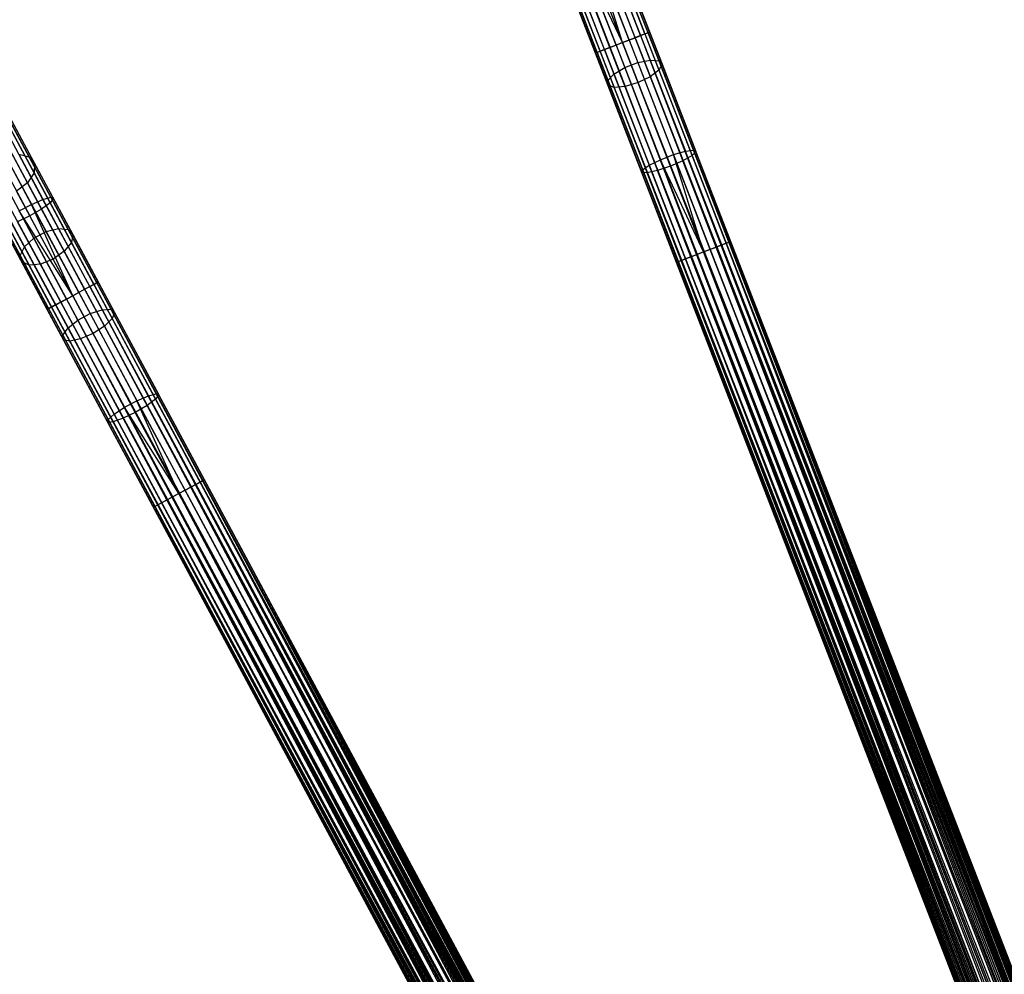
# Model space of a CAD drawing. Extents: x -189 to 189, y -189 to 189.
# Tile 158 of 256: x -82 to -48, y 125 to 158. Entities that reach past the tile are written whole.
import ezdxf

# ---------------------------------------------------------------- set-up
doc = ezdxf.new("R2010")
doc.units = 0
doc.header["$LTSCALE"] = 25.4
doc.layers.get('0').update_dxf_attribs({"linetype": 'CONTINUOUS'})

# ---------------------------------------------------------------- blocks, each defined once
blk = doc.blocks.new('NL2500012474_STL')
at = {"color": 0}
for p, q in [((130.44, 157.094, 178.5), (129.426, 160.374, 178.189)), ((130.44, 157.094, 178.5), (129.426, 160.374, 178.189)), ((130.663, 157.18, 178.471), (129.426, 160.374, 178.189)), ((130.663, 157.18, 178.471), (129.426, 160.374, 178.189)), ((131.058, 157.333, 178.249), (129.834, 160.493, 177.97)), ((131.058, 157.333, 178.249), (129.834, 160.493, 177.97)), ((131.207, 157.391, 176.932), (130.061, 160.35, 176.671)), ((131.207, 157.391, 176.932), (130.061, 160.35, 176.671)), ((131.312, 157.431, 177.855), (130.111, 160.531, 177.581)), ((131.312, 157.431, 177.855), (130.111, 160.531, 177.581)), ((131.366, 157.452, 177.379), (130.193, 160.48, 177.113)), ((131.366, 157.452, 177.379), (130.193, 160.48, 177.113)), ((129.821, 156.854, 178.249), (128.597, 160.014, 177.97)), ((129.821, 156.854, 178.249), (128.597, 160.014, 177.97)), ((130.217, 157.007, 178.471), (128.979, 160.201, 178.189)), ((130.217, 157.007, 178.471), (128.979, 160.201, 178.189)), ((130.44, 157.094, 178.5), (128.979, 160.201, 178.189)), ((130.44, 157.094, 178.5), (128.979, 160.201, 178.189)), ((130.44, 157.094, 176.5), (129.319, 159.987, 176.245)), ((130.44, 157.094, 176.5), (129.319, 159.987, 176.245)), ((130.873, 157.261, 176.615), (129.745, 160.172, 176.358)), ((130.873, 157.261, 176.615), (129.745, 160.172, 176.358)), ((129.514, 156.735, 177.379), (128.341, 159.762, 177.113)), ((129.514, 156.735, 177.379), (128.341, 159.762, 177.113)), ((129.568, 156.756, 177.855), (128.367, 159.856, 177.581)), ((129.568, 156.756, 177.855), (128.367, 159.856, 177.581)), ((129.672, 156.796, 176.932), (128.526, 159.756, 176.671)), ((129.672, 156.796, 176.932), (128.526, 159.756, 176.671)), ((130.007, 156.926, 176.615), (128.879, 159.837, 176.358)), ((130.007, 156.926, 176.615), (128.879, 159.837, 176.358)), ((129.808, 159.388, 29.1), (130.961, 156.41, 27.685)), ((129.808, 159.388, 29.1), (130.961, 156.41, 27.685)), ((130.241, 159.442, 29.295), (131.383, 156.495, 27.895)), ((130.241, 159.442, 29.295), (131.383, 156.495, 27.895)), ((130.563, 159.364, 29.64), (131.683, 156.473, 28.267)), ((130.563, 159.364, 29.64), (131.683, 156.473, 28.267)), ((129.005, 158.963, 29.295), (130.146, 156.016, 27.895)), ((129.005, 158.963, 29.295), (130.146, 156.016, 27.895)), ((129.361, 159.215, 29.1), (130.515, 156.237, 27.685)), ((129.361, 159.215, 29.1), (130.515, 156.237, 27.685)), ((130.699, 159.172, 30.057), (131.793, 156.349, 28.716)), ((130.699, 159.172, 30.057), (131.793, 156.349, 28.716)), ((128.819, 158.688, 29.64), (129.939, 155.797, 28.267)), ((128.819, 158.688, 29.64), (129.939, 155.797, 28.267)), ((130.339, 158.639, 30.728), (131.391, 155.924, 29.439)), ((130.339, 158.639, 30.728), (131.391, 155.924, 29.439)), ((130.618, 158.911, 30.45), (131.688, 156.151, 29.139)), ((130.618, 158.911, 30.45), (131.688, 156.151, 29.139)), ((128.848, 158.455, 30.057), (129.942, 155.631, 28.716)), ((128.848, 158.455, 30.057), (129.942, 155.631, 28.716)), ((129.084, 158.316, 30.45), (130.153, 155.556, 29.139)), ((129.084, 158.316, 30.45), (130.153, 155.556, 29.139)), ((129.473, 158.303, 30.728), (130.524, 155.589, 29.439)), ((129.473, 158.303, 30.728), (130.524, 155.589, 29.439)), ((130.971, 155.722, 29.547), (129.926, 158.42, 30.829)), ((130.971, 155.722, 29.547), (129.926, 158.42, 30.829)), ((130.44, 157.094, 176.5), (130.873, 157.261, 176.615)), ((130.44, 157.094, 176.5), (130.873, 157.261, 176.615)), ((131.058, 157.333, 178.249), (130.663, 157.18, 178.471)), ((131.058, 157.333, 178.249), (130.663, 157.18, 178.471)), ((130.873, 157.261, 176.615), (131.207, 157.391, 176.932)), ((130.873, 157.261, 176.615), (131.207, 157.391, 176.932)), ((130.873, 157.261, 176.615), (176.116, 40.477, 176.615)), ((130.873, 157.261, 176.615), (176.116, 40.477, 176.615)), ((130.873, 157.261, 176.615), (176.301, 40.549, 176.751)), ((130.873, 157.261, 176.615), (176.301, 40.549, 176.751)), ((130.873, 157.261, 176.615), (176.45, 40.606, 176.932)), ((130.873, 157.261, 176.615), (176.45, 40.606, 176.932)), ((131.312, 157.431, 177.855), (131.058, 157.333, 178.249)), ((131.312, 157.431, 177.855), (131.058, 157.333, 178.249)), ((131.058, 157.333, 178.249), (176.301, 40.549, 178.249)), ((131.058, 157.333, 178.249), (176.301, 40.549, 178.249)), ((131.058, 157.333, 178.249), (176.116, 40.477, 178.385)), ((131.058, 157.333, 178.249), (176.116, 40.477, 178.385)), ((131.058, 157.333, 178.249), (175.905, 40.396, 178.471)), ((131.058, 157.333, 178.249), (175.905, 40.396, 178.471)), ((131.207, 157.391, 176.932), (131.366, 157.452, 177.379)), ((131.207, 157.391, 176.932), (131.366, 157.452, 177.379)), ((131.207, 157.391, 176.932), (176.45, 40.606, 176.932)), ((131.207, 157.391, 176.932), (176.45, 40.606, 176.932)), ((131.207, 157.391, 176.932), (176.554, 40.647, 177.145)), ((131.207, 157.391, 176.932), (176.554, 40.647, 177.145)), ((131.207, 157.391, 176.932), (176.608, 40.668, 177.379)), ((131.207, 157.391, 176.932), (176.608, 40.668, 177.379)), ((131.366, 157.452, 177.379), (131.312, 157.431, 177.855)), ((131.366, 157.452, 177.379), (131.312, 157.431, 177.855)), ((131.312, 157.431, 177.855), (176.554, 40.647, 177.855)), ((131.312, 157.431, 177.855), (176.554, 40.647, 177.855)), ((131.312, 157.431, 177.855), (176.45, 40.606, 178.068)), ((131.312, 157.431, 177.855), (176.45, 40.606, 178.068)), ((131.312, 157.431, 177.855), (176.301, 40.549, 178.249)), ((131.312, 157.431, 177.855), (176.301, 40.549, 178.249)), ((131.366, 157.452, 177.379), (176.608, 40.668, 177.379)), ((131.366, 157.452, 177.379), (176.608, 40.668, 177.621)), ((131.366, 157.452, 177.379), (176.608, 40.668, 177.379)), ((131.366, 157.452, 177.379), (176.608, 40.668, 177.621)), ((131.366, 157.452, 177.379), (176.554, 40.647, 177.855)), ((131.366, 157.452, 177.379), (176.554, 40.647, 177.855)), ((129.672, 156.796, 176.932), (130.007, 156.926, 176.615)), ((129.672, 156.796, 176.932), (130.007, 156.926, 176.615)), ((130.217, 157.007, 178.471), (129.821, 156.854, 178.249)), ((130.217, 157.007, 178.471), (129.821, 156.854, 178.249)), ((130.007, 156.926, 176.615), (130.44, 157.094, 176.5)), ((130.007, 156.926, 176.615), (130.44, 157.094, 176.5)), ((130.007, 156.926, 176.615), (175.249, 40.141, 176.615)), ((175.682, 40.309, 176.5), (130.007, 156.926, 176.615)), ((175.682, 40.309, 176.5), (130.007, 156.926, 176.615)), ((175.459, 40.223, 176.529), (130.007, 156.926, 176.615)), ((175.459, 40.223, 176.529), (130.007, 156.926, 176.615)), ((130.007, 156.926, 176.615), (175.249, 40.141, 176.615)), ((130.44, 157.094, 178.5), (130.217, 157.007, 178.471)), ((130.44, 157.094, 178.5), (130.217, 157.007, 178.471)), ((130.217, 157.007, 178.471), (175.459, 40.223, 178.471)), ((130.217, 157.007, 178.471), (175.459, 40.223, 178.471)), ((130.217, 157.007, 178.471), (175.249, 40.141, 178.385)), ((130.217, 157.007, 178.471), (175.249, 40.141, 178.385)), ((130.217, 157.007, 178.471), (175.064, 40.07, 178.249)), ((130.217, 157.007, 178.471), (175.064, 40.07, 178.249)), ((130.663, 157.18, 178.471), (130.44, 157.094, 178.5)), ((130.663, 157.18, 178.471), (130.44, 157.094, 178.5)), ((176.116, 40.477, 176.615), (130.44, 157.094, 176.5)), ((130.44, 157.094, 178.5), (175.682, 40.309, 178.5)), ((130.44, 157.094, 178.5), (175.682, 40.309, 178.5)), ((175.905, 40.396, 176.529), (130.44, 157.094, 176.5)), ((176.116, 40.477, 176.615), (130.44, 157.094, 176.5)), ((175.905, 40.396, 176.529), (130.44, 157.094, 176.5)), ((175.682, 40.309, 176.5), (130.44, 157.094, 176.5)), ((175.682, 40.309, 176.5), (130.44, 157.094, 176.5)), ((130.663, 157.18, 178.471), (175.905, 40.396, 178.471)), ((130.663, 157.18, 178.471), (175.905, 40.396, 178.471)), ((129.514, 156.735, 177.379), (129.672, 156.796, 176.932)), ((129.514, 156.735, 177.379), (129.672, 156.796, 176.932)), ((129.568, 156.756, 177.855), (129.514, 156.735, 177.379)), ((129.568, 156.756, 177.855), (129.514, 156.735, 177.379)), ((129.514, 156.735, 177.379), (174.757, 39.951, 177.621)), ((129.514, 156.735, 177.379), (174.757, 39.951, 177.379)), ((129.514, 156.735, 177.379), (174.757, 39.951, 177.621)), ((174.915, 40.012, 176.932), (129.514, 156.735, 177.379)), ((174.915, 40.012, 176.932), (129.514, 156.735, 177.379)), ((174.81, 39.971, 177.145), (129.514, 156.735, 177.379)), ((174.81, 39.971, 177.145), (129.514, 156.735, 177.379)), ((129.514, 156.735, 177.379), (174.757, 39.951, 177.379)), ((129.821, 156.854, 178.249), (129.568, 156.756, 177.855)), ((129.821, 156.854, 178.249), (129.568, 156.756, 177.855)), ((129.568, 156.756, 177.855), (174.915, 40.012, 178.068)), ((129.568, 156.756, 177.855), (174.915, 40.012, 178.068)), ((129.568, 156.756, 177.855), (174.81, 39.971, 177.855)), ((129.568, 156.756, 177.855), (174.81, 39.971, 177.855)), ((129.568, 156.756, 177.855), (174.757, 39.951, 177.621)), ((129.568, 156.756, 177.855), (174.757, 39.951, 177.621)), ((175.249, 40.141, 176.615), (129.672, 156.796, 176.932)), ((175.064, 40.07, 176.751), (129.672, 156.796, 176.932)), ((175.249, 40.141, 176.615), (129.672, 156.796, 176.932)), ((175.064, 40.07, 176.751), (129.672, 156.796, 176.932)), ((174.915, 40.012, 176.932), (129.672, 156.796, 176.932)), ((174.915, 40.012, 176.932), (129.672, 156.796, 176.932)), ((129.821, 156.854, 178.249), (175.064, 40.07, 178.249)), ((129.821, 156.854, 178.249), (175.064, 40.07, 178.249)), ((129.821, 156.854, 178.249), (174.915, 40.012, 178.068)), ((129.821, 156.854, 178.249), (174.915, 40.012, 178.068)), ((130.146, 156.016, 27.895), (130.515, 156.237, 27.685)), ((130.146, 156.016, 27.895), (130.515, 156.237, 27.685)), ((130.515, 156.237, 27.685), (130.961, 156.41, 27.685)), ((130.515, 156.237, 27.685), (130.961, 156.41, 27.685)), ((130.515, 156.237, 27.685), (131.738, 153.081, 26.82)), ((130.515, 156.237, 27.685), (131.738, 153.081, 26.82)), ((130.961, 156.41, 27.685), (131.383, 156.495, 27.895)), ((130.961, 156.41, 27.685), (131.383, 156.495, 27.895)), ((130.961, 156.41, 27.685), (132.184, 153.254, 26.82)), ((130.961, 156.41, 27.685), (132.184, 153.254, 26.82)), ((131.383, 156.495, 27.895), (132.593, 153.372, 27.039)), ((131.383, 156.495, 27.895), (132.593, 153.372, 27.039)), ((131.383, 156.495, 27.895), (131.683, 156.473, 28.267)), ((131.383, 156.495, 27.895), (131.683, 156.473, 28.267)), ((131.683, 156.473, 28.267), (132.87, 153.41, 27.428)), ((131.683, 156.473, 28.267), (132.87, 153.41, 27.428)), ((131.683, 156.473, 28.267), (131.793, 156.349, 28.716)), ((131.683, 156.473, 28.267), (131.793, 156.349, 28.716)), ((131.793, 156.349, 28.716), (131.688, 156.151, 29.139)), ((131.793, 156.349, 28.716), (131.688, 156.151, 29.139)), ((131.793, 156.349, 28.716), (132.952, 153.357, 27.896)), ((131.793, 156.349, 28.716), (132.952, 153.357, 27.896)), ((129.939, 155.797, 28.267), (130.146, 156.016, 27.895)), ((129.939, 155.797, 28.267), (130.146, 156.016, 27.895)), ((130.146, 156.016, 27.895), (131.356, 152.893, 27.039)), ((130.146, 156.016, 27.895), (131.356, 152.893, 27.039)), ((131.391, 155.924, 29.439), (130.971, 155.722, 29.547)), ((131.391, 155.924, 29.439), (130.971, 155.722, 29.547)), ((131.688, 156.151, 29.139), (131.391, 155.924, 29.439)), ((131.688, 156.151, 29.139), (131.391, 155.924, 29.439)), ((131.391, 155.924, 29.439), (132.506, 153.048, 28.651)), ((131.391, 155.924, 29.439), (132.506, 153.048, 28.651)), ((131.688, 156.151, 29.139), (132.821, 153.226, 28.338)), ((131.688, 156.151, 29.139), (132.821, 153.226, 28.338)), ((129.942, 155.631, 28.716), (129.939, 155.797, 28.267)), ((129.939, 155.797, 28.267), (131.126, 152.734, 27.428)), ((129.939, 155.797, 28.267), (131.126, 152.734, 27.428)), ((129.942, 155.631, 28.716), (129.939, 155.797, 28.267)), ((130.153, 155.556, 29.139), (129.942, 155.631, 28.716)), ((129.942, 155.631, 28.716), (131.101, 152.64, 27.896)), ((129.942, 155.631, 28.716), (131.101, 152.64, 27.896)), ((130.153, 155.556, 29.139), (129.942, 155.631, 28.716)), ((130.524, 155.589, 29.439), (130.153, 155.556, 29.139)), ((130.524, 155.589, 29.439), (130.153, 155.556, 29.139)), ((130.153, 155.556, 29.139), (131.286, 152.632, 28.338)), ((130.153, 155.556, 29.139), (131.286, 152.632, 28.338)), ((130.971, 155.722, 29.547), (130.524, 155.589, 29.439)), ((130.971, 155.722, 29.547), (130.524, 155.589, 29.439)), ((130.524, 155.589, 29.439), (131.639, 152.712, 28.651)), ((130.524, 155.589, 29.439), (131.639, 152.712, 28.651)), ((132.079, 152.862, 28.764), (130.971, 155.722, 29.547)), ((132.079, 152.862, 28.764), (130.971, 155.722, 29.547)), ((108.927, 155.367, 33.822), (110.1, 153.182, 31.509)), ((108.927, 155.367, 33.822), (110.1, 153.182, 31.509)), ((109.144, 155.085, 34.141), (110.29, 152.951, 31.882)), ((109.144, 155.085, 34.141), (110.29, 152.951, 31.882)), ((110.577, 151.721, 177.97), (109.016, 154.626, 177.142)), ((110.577, 151.721, 177.97), (109.016, 154.626, 177.142)), ((109.152, 154.712, 34.442), (110.272, 152.627, 32.234)), ((109.152, 154.712, 34.442), (110.272, 152.627, 32.234)), ((110.847, 151.793, 177.581), (109.316, 154.643, 176.769)), ((110.847, 151.793, 177.581), (109.316, 154.643, 176.769)), ((110.186, 151.552, 178.189), (108.609, 154.489, 177.352)), ((110.186, 151.552, 178.189), (108.609, 154.489, 177.352)), ((108.947, 154.336, 34.655), (110.049, 152.284, 32.483)), ((108.947, 154.336, 34.655), (110.049, 152.284, 32.483)), ((110.819, 151.607, 176.671), (109.358, 154.328, 175.895)), ((110.819, 151.607, 176.671), (109.358, 154.328, 175.895)), ((110.934, 151.752, 177.113), (109.439, 154.535, 176.319)), ((110.934, 151.752, 177.113), (109.439, 154.535, 176.319)), ((110.528, 151.392, 176.358), (109.091, 154.069, 175.595)), ((110.528, 151.392, 176.358), (109.091, 154.069, 175.595)), ((108.699, 153.816, 175.486), (110.127, 151.156, 176.245)), ((108.699, 153.816, 175.486), (110.127, 151.156, 176.245)), ((109.745, 153.269, 31.2), (111.11, 150.728, 29.295)), ((109.745, 153.269, 31.2), (111.11, 150.728, 29.295)), ((109.745, 153.269, 31.2), (110.1, 153.182, 31.509)), ((109.745, 153.269, 31.2), (110.1, 153.182, 31.509)), ((131.738, 153.081, 26.82), (132.184, 153.254, 26.82)), ((131.738, 153.081, 26.82), (132.184, 153.254, 26.82)), ((132.184, 153.254, 26.82), (132.593, 153.372, 27.039)), ((132.184, 153.254, 26.82), (132.593, 153.372, 27.039)), ((133.442, 150.007, 26.529), (132.184, 153.254, 26.82)), ((133.442, 150.007, 26.529), (132.184, 153.254, 26.82)), ((133.218, 149.921, 26.5), (132.184, 153.254, 26.82)), ((133.218, 149.921, 26.5), (132.184, 153.254, 26.82)), ((132.821, 153.226, 28.338), (132.506, 153.048, 28.651)), ((132.821, 153.226, 28.338), (132.506, 153.048, 28.651)), ((132.593, 153.372, 27.039), (132.87, 153.41, 27.428)), ((132.593, 153.372, 27.039), (132.87, 153.41, 27.428)), ((133.837, 150.161, 26.751), (132.593, 153.372, 27.039)), ((133.837, 150.161, 26.751), (132.593, 153.372, 27.039)), ((132.952, 153.357, 27.896), (132.821, 153.226, 28.338)), ((132.952, 153.357, 27.896), (132.821, 153.226, 28.338)), ((133.986, 150.218, 28.068), (132.821, 153.226, 28.338)), ((133.986, 150.218, 28.068), (132.821, 153.226, 28.338)), ((134.09, 150.259, 27.145), (132.87, 153.41, 27.428)), ((132.87, 153.41, 27.428), (132.952, 153.357, 27.896)), ((134.09, 150.259, 27.145), (132.87, 153.41, 27.428)), ((132.87, 153.41, 27.428), (132.952, 153.357, 27.896)), ((134.144, 150.28, 27.621), (132.952, 153.357, 27.896)), ((134.144, 150.28, 27.621), (132.952, 153.357, 27.896)), ((108.885, 152.963, 31.025), (110.264, 150.395, 29.1)), ((108.885, 152.963, 31.025), (110.264, 150.395, 29.1)), ((109.307, 153.189, 31.025), (110.686, 150.621, 29.1)), ((109.307, 153.189, 31.025), (110.686, 150.621, 29.1)), ((110.1, 153.182, 31.509), (111.439, 150.69, 29.64)), ((110.1, 153.182, 31.509), (111.439, 150.69, 29.64)), ((110.1, 153.182, 31.509), (110.29, 152.951, 31.882)), ((110.1, 153.182, 31.509), (110.29, 152.951, 31.882)), ((110.29, 152.951, 31.882), (110.272, 152.627, 32.234)), ((110.29, 152.951, 31.882), (110.272, 152.627, 32.234)), ((110.29, 152.951, 31.882), (111.598, 150.516, 30.057)), ((110.29, 152.951, 31.882), (111.598, 150.516, 30.057)), ((131.126, 152.734, 27.428), (131.356, 152.893, 27.039)), ((131.126, 152.734, 27.428), (131.356, 152.893, 27.039)), ((131.356, 152.893, 27.039), (131.738, 153.081, 26.82)), ((131.356, 152.893, 27.039), (131.738, 153.081, 26.82)), ((132.6, 149.681, 26.751), (131.356, 152.893, 27.039)), ((132.6, 149.681, 26.751), (131.356, 152.893, 27.039)), ((132.079, 152.862, 28.764), (131.639, 152.712, 28.651)), ((132.079, 152.862, 28.764), (131.639, 152.712, 28.651)), ((133.218, 149.921, 26.5), (131.738, 153.081, 26.82)), ((133.218, 149.921, 26.5), (131.738, 153.081, 26.82)), ((132.995, 149.835, 26.529), (131.738, 153.081, 26.82)), ((132.995, 149.835, 26.529), (131.738, 153.081, 26.82)), ((132.506, 153.048, 28.651), (132.079, 152.862, 28.764)), ((132.506, 153.048, 28.651), (132.079, 152.862, 28.764)), ((133.218, 149.921, 28.5), (132.079, 152.862, 28.764)), ((133.218, 149.921, 28.5), (132.079, 152.862, 28.764)), ((133.652, 150.089, 28.385), (132.506, 153.048, 28.651)), ((133.652, 150.089, 28.385), (132.506, 153.048, 28.651)), ((108.577, 152.641, 31.2), (109.941, 150.1, 29.295)), ((108.577, 152.641, 31.2), (109.941, 150.1, 29.295)), ((110.272, 152.627, 32.234), (110.049, 152.284, 32.483)), ((110.272, 152.627, 32.234), (110.049, 152.284, 32.483)), ((110.272, 152.627, 32.234), (111.55, 150.247, 30.45)), ((110.272, 152.627, 32.234), (111.55, 150.247, 30.45)), ((131.101, 152.64, 27.896), (131.126, 152.734, 27.428)), ((131.101, 152.64, 27.896), (131.126, 152.734, 27.428)), ((132.293, 149.562, 27.621), (131.101, 152.64, 27.896)), ((132.293, 149.562, 27.621), (131.101, 152.64, 27.896)), ((131.286, 152.632, 28.338), (131.101, 152.64, 27.896)), ((131.286, 152.632, 28.338), (131.101, 152.64, 27.896)), ((132.347, 149.583, 27.145), (131.126, 152.734, 27.428)), ((132.347, 149.583, 27.145), (131.126, 152.734, 27.428)), ((131.639, 152.712, 28.651), (131.286, 152.632, 28.338)), ((131.639, 152.712, 28.651), (131.286, 152.632, 28.338)), ((132.451, 149.624, 28.068), (131.286, 152.632, 28.338)), ((132.451, 149.624, 28.068), (131.286, 152.632, 28.338)), ((132.785, 149.753, 28.385), (131.639, 152.712, 28.651)), ((132.785, 149.753, 28.385), (131.639, 152.712, 28.651)), ((108.453, 152.298, 31.509), (109.791, 149.805, 29.64)), ((108.453, 152.298, 31.509), (109.791, 149.805, 29.64)), ((110.049, 152.284, 32.483), (109.673, 152.002, 32.573)), ((110.049, 152.284, 32.483), (109.673, 152.002, 32.573)), ((110.049, 152.284, 32.483), (111.306, 149.943, 30.728)), ((110.049, 152.284, 32.483), (111.306, 149.943, 30.728)), ((108.541, 152.011, 31.882), (109.848, 149.577, 30.057)), ((108.541, 152.011, 31.882), (109.848, 149.577, 30.057)), ((108.822, 151.848, 32.234), (110.099, 149.468, 30.45)), ((108.822, 151.848, 32.234), (110.099, 149.468, 30.45)), ((109.23, 151.844, 32.483), (110.487, 149.504, 30.728)), ((109.23, 151.844, 32.483), (110.487, 149.504, 30.728)), ((110.923, 149.675, 30.829), (109.673, 152.002, 32.573)), ((110.923, 149.675, 30.829), (109.673, 152.002, 32.573)), ((109.764, 151.326, 178.189), (110.186, 151.552, 178.189)), ((109.764, 151.326, 178.189), (110.186, 151.552, 178.189)), ((110.186, 151.552, 178.189), (110.577, 151.721, 177.97)), ((110.186, 151.552, 178.189), (110.577, 151.721, 177.97)), ((111.596, 148.422, 178.5), (110.186, 151.552, 178.189)), ((111.596, 148.422, 178.5), (110.186, 151.552, 178.189)), ((111.806, 148.535, 178.471), (110.186, 151.552, 178.189)), ((111.806, 148.535, 178.471), (110.186, 151.552, 178.189)), ((110.819, 151.607, 176.671), (110.528, 151.392, 176.358)), ((110.819, 151.607, 176.671), (110.528, 151.392, 176.358)), ((110.577, 151.721, 177.97), (110.847, 151.793, 177.581)), ((110.577, 151.721, 177.97), (110.847, 151.793, 177.581)), ((112.18, 148.735, 178.249), (110.577, 151.721, 177.97)), ((112.18, 148.735, 178.249), (110.577, 151.721, 177.97)), ((110.934, 151.752, 177.113), (110.819, 151.607, 176.671)), ((110.934, 151.752, 177.113), (110.819, 151.607, 176.671)), ((112.321, 148.811, 176.932), (110.819, 151.607, 176.671)), ((112.321, 148.811, 176.932), (110.819, 151.607, 176.671)), ((110.847, 151.793, 177.581), (110.934, 151.752, 177.113)), ((112.419, 148.864, 177.855), (110.847, 151.793, 177.581)), ((112.419, 148.864, 177.855), (110.847, 151.793, 177.581)), ((110.847, 151.793, 177.581), (110.934, 151.752, 177.113)), ((112.47, 148.891, 177.379), (110.934, 151.752, 177.113)), ((112.47, 148.891, 177.379), (110.934, 151.752, 177.113)), ((111.385, 148.308, 178.471), (109.764, 151.326, 178.189)), ((111.385, 148.308, 178.471), (109.764, 151.326, 178.189)), ((111.596, 148.422, 178.5), (109.764, 151.326, 178.189)), ((111.596, 148.422, 178.5), (109.764, 151.326, 178.189)), ((110.528, 151.392, 176.358), (110.127, 151.156, 176.245)), ((110.528, 151.392, 176.358), (110.127, 151.156, 176.245)), ((112.005, 148.642, 176.615), (110.528, 151.392, 176.358)), ((112.005, 148.642, 176.615), (110.528, 151.392, 176.358)), ((110.772, 147.979, 177.855), (109.199, 150.908, 177.581)), ((110.772, 147.979, 177.855), (109.199, 150.908, 177.581)), ((111.011, 148.108, 178.249), (109.408, 151.093, 177.97)), ((111.011, 148.108, 178.249), (109.408, 151.093, 177.97)), ((110.127, 151.156, 176.245), (109.709, 150.952, 176.358)), ((110.127, 151.156, 176.245), (109.709, 150.952, 176.358)), ((111.186, 148.202, 176.615), (109.709, 150.952, 176.358)), ((111.186, 148.202, 176.615), (109.709, 150.952, 176.358)), ((111.596, 148.422, 176.5), (110.127, 151.156, 176.245)), ((111.596, 148.422, 176.5), (110.127, 151.156, 176.245)), ((110.721, 147.952, 177.379), (109.185, 150.813, 177.113)), ((110.721, 147.952, 177.379), (109.185, 150.813, 177.113)), ((110.87, 148.032, 176.932), (109.369, 150.828, 176.671)), ((110.87, 148.032, 176.932), (109.369, 150.828, 176.671)), ((110.264, 150.395, 29.1), (110.686, 150.621, 29.1)), ((110.264, 150.395, 29.1), (110.686, 150.621, 29.1)), ((110.686, 150.621, 29.1), (111.11, 150.728, 29.295)), ((110.686, 150.621, 29.1), (111.11, 150.728, 29.295)), ((110.686, 150.621, 29.1), (112.197, 147.807, 27.685)), ((110.686, 150.621, 29.1), (112.197, 147.807, 27.685)), ((111.11, 150.728, 29.295), (112.605, 147.943, 27.895)), ((111.11, 150.728, 29.295), (112.605, 147.943, 27.895)), ((111.11, 150.728, 29.295), (111.439, 150.69, 29.64)), ((111.11, 150.728, 29.295), (111.439, 150.69, 29.64)), ((111.439, 150.69, 29.64), (112.906, 147.958, 28.267)), ((111.439, 150.69, 29.64), (112.906, 147.958, 28.267)), ((111.439, 150.69, 29.64), (111.598, 150.516, 30.057)), ((111.439, 150.69, 29.64), (111.598, 150.516, 30.057)), ((111.598, 150.516, 30.057), (111.55, 150.247, 30.45)), ((111.598, 150.516, 30.057), (111.55, 150.247, 30.45)), ((111.598, 150.516, 30.057), (113.03, 147.849, 28.716)), ((111.598, 150.516, 30.057), (113.03, 147.849, 28.716)), ((109.941, 150.1, 29.295), (110.264, 150.395, 29.1)), ((109.941, 150.1, 29.295), (110.264, 150.395, 29.1)), ((110.264, 150.395, 29.1), (111.776, 147.581, 27.685)), ((110.264, 150.395, 29.1), (111.776, 147.581, 27.685)), ((111.55, 150.247, 30.45), (111.306, 149.943, 30.728)), ((111.55, 150.247, 30.45), (111.306, 149.943, 30.728)), ((111.55, 150.247, 30.45), (112.95, 147.639, 29.139)), ((111.55, 150.247, 30.45), (112.95, 147.639, 29.139)), ((133.837, 150.161, 26.751), (133.442, 150.007, 26.529)), ((133.837, 150.161, 26.751), (133.442, 150.007, 26.529)), ((133.652, 150.089, 28.385), (133.986, 150.218, 28.068)), ((133.652, 150.089, 28.385), (133.986, 150.218, 28.068)), ((134.09, 150.259, 27.145), (133.837, 150.161, 26.751)), ((134.09, 150.259, 27.145), (133.837, 150.161, 26.751)), ((169.514, 58.51, 26.932), (133.837, 150.161, 26.751)), ((169.365, 58.452, 26.751), (133.837, 150.161, 26.751)), ((169.514, 58.51, 26.932), (133.837, 150.161, 26.751)), ((169.365, 58.452, 26.751), (133.837, 150.161, 26.751)), ((169.18, 58.38, 26.615), (133.837, 150.161, 26.751)), ((169.18, 58.38, 26.615), (133.837, 150.161, 26.751)), ((133.986, 150.218, 28.068), (134.144, 150.28, 27.621)), ((133.986, 150.218, 28.068), (134.144, 150.28, 27.621)), ((169.18, 58.38, 28.385), (133.986, 150.218, 28.068)), ((169.365, 58.452, 28.249), (133.986, 150.218, 28.068)), ((169.18, 58.38, 28.385), (133.986, 150.218, 28.068)), ((169.365, 58.452, 28.249), (133.986, 150.218, 28.068)), ((169.514, 58.51, 28.068), (133.986, 150.218, 28.068)), ((169.514, 58.51, 28.068), (133.986, 150.218, 28.068)), ((134.144, 150.28, 27.621), (134.09, 150.259, 27.145)), ((134.144, 150.28, 27.621), (134.09, 150.259, 27.145)), ((169.672, 58.571, 27.621), (134.09, 150.259, 27.145)), ((169.672, 58.571, 27.621), (134.09, 150.259, 27.145)), ((169.672, 58.571, 27.379), (134.09, 150.259, 27.145)), ((169.618, 58.55, 27.145), (134.09, 150.259, 27.145)), ((169.672, 58.571, 27.379), (134.09, 150.259, 27.145)), ((169.618, 58.55, 27.145), (134.09, 150.259, 27.145)), ((169.514, 58.51, 26.932), (134.09, 150.259, 27.145)), ((169.514, 58.51, 26.932), (134.09, 150.259, 27.145)), ((169.514, 58.51, 28.068), (134.144, 150.28, 27.621)), ((169.618, 58.55, 27.855), (134.144, 150.28, 27.621)), ((169.514, 58.51, 28.068), (134.144, 150.28, 27.621)), ((169.618, 58.55, 27.855), (134.144, 150.28, 27.621)), ((169.672, 58.571, 27.621), (134.144, 150.28, 27.621)), ((169.672, 58.571, 27.621), (134.144, 150.28, 27.621)), ((109.791, 149.805, 29.64), (109.941, 150.1, 29.295)), ((109.791, 149.805, 29.64), (109.941, 150.1, 29.295)), ((109.941, 150.1, 29.295), (111.437, 147.316, 27.895)), ((109.941, 150.1, 29.295), (111.437, 147.316, 27.895)), ((111.306, 149.943, 30.728), (110.923, 149.675, 30.829)), ((111.306, 149.943, 30.728), (110.923, 149.675, 30.829)), ((111.306, 149.943, 30.728), (112.683, 147.378, 29.439)), ((111.306, 149.943, 30.728), (112.683, 147.378, 29.439)), ((132.995, 149.835, 26.529), (132.6, 149.681, 26.751)), ((132.995, 149.835, 26.529), (132.6, 149.681, 26.751)), ((132.785, 149.753, 28.385), (133.218, 149.921, 28.5)), ((132.785, 149.753, 28.385), (133.218, 149.921, 28.5)), ((133.218, 149.921, 26.5), (132.995, 149.835, 26.529)), ((133.218, 149.921, 26.5), (132.995, 149.835, 26.529)), ((168.523, 58.126, 26.529), (132.995, 149.835, 26.529)), ((168.523, 58.126, 26.529), (132.995, 149.835, 26.529)), ((168.313, 58.045, 26.615), (132.995, 149.835, 26.529)), ((168.313, 58.045, 26.615), (132.995, 149.835, 26.529)), ((133.218, 149.921, 28.5), (133.652, 150.089, 28.385)), ((133.218, 149.921, 28.5), (133.652, 150.089, 28.385)), ((133.442, 150.007, 26.529), (133.218, 149.921, 26.5)), ((133.442, 150.007, 26.529), (133.218, 149.921, 26.5)), ((133.218, 149.921, 28.5), (168.746, 58.213, 28.5)), ((168.746, 58.213, 26.5), (133.218, 149.921, 26.5)), ((168.746, 58.213, 26.5), (133.218, 149.921, 26.5)), ((168.313, 58.045, 28.385), (133.218, 149.921, 28.5)), ((168.313, 58.045, 28.385), (133.218, 149.921, 28.5)), ((168.523, 58.126, 28.471), (133.218, 149.921, 28.5)), ((168.523, 58.126, 28.471), (133.218, 149.921, 28.5)), ((133.218, 149.921, 28.5), (168.746, 58.213, 28.5)), ((169.18, 58.38, 26.615), (133.442, 150.007, 26.529)), ((169.18, 58.38, 26.615), (133.442, 150.007, 26.529)), ((168.97, 58.299, 26.529), (133.442, 150.007, 26.529)), ((168.97, 58.299, 26.529), (133.442, 150.007, 26.529)), ((168.746, 58.213, 28.5), (133.652, 150.089, 28.385)), ((168.97, 58.299, 28.471), (133.652, 150.089, 28.385)), ((168.746, 58.213, 28.5), (133.652, 150.089, 28.385)), ((168.97, 58.299, 28.471), (133.652, 150.089, 28.385)), ((169.18, 58.38, 28.385), (133.652, 150.089, 28.385)), ((169.18, 58.38, 28.385), (133.652, 150.089, 28.385)), ((109.848, 149.577, 30.057), (109.791, 149.805, 29.64)), ((109.791, 149.805, 29.64), (111.258, 147.074, 28.267)), ((109.791, 149.805, 29.64), (111.258, 147.074, 28.267)), ((109.848, 149.577, 30.057), (109.791, 149.805, 29.64)), ((110.099, 149.468, 30.45), (109.848, 149.577, 30.057)), ((109.848, 149.577, 30.057), (111.281, 146.909, 28.716)), ((109.848, 149.577, 30.057), (111.281, 146.909, 28.716)), ((110.099, 149.468, 30.45), (109.848, 149.577, 30.057)), ((110.487, 149.504, 30.728), (110.099, 149.468, 30.45)), ((110.487, 149.504, 30.728), (110.099, 149.468, 30.45)), ((110.923, 149.675, 30.829), (110.487, 149.504, 30.728)), ((110.923, 149.675, 30.829), (110.487, 149.504, 30.728)), ((110.487, 149.504, 30.728), (111.864, 146.939, 29.439)), ((110.487, 149.504, 30.728), (111.864, 146.939, 29.439)), ((112.292, 147.125, 29.547), (110.923, 149.675, 30.829)), ((112.292, 147.125, 29.547), (110.923, 149.675, 30.829)), ((132.293, 149.562, 27.621), (132.451, 149.624, 28.068)), ((132.293, 149.562, 27.621), (132.451, 149.624, 28.068)), ((132.347, 149.583, 27.145), (132.293, 149.562, 27.621)), ((132.347, 149.583, 27.145), (132.293, 149.562, 27.621)), ((167.875, 57.875, 27.145), (132.293, 149.562, 27.621)), ((167.821, 57.854, 27.379), (132.293, 149.562, 27.621)), ((167.875, 57.875, 27.145), (132.293, 149.562, 27.621)), ((167.821, 57.854, 27.379), (132.293, 149.562, 27.621)), ((167.821, 57.854, 27.621), (132.293, 149.562, 27.621)), ((167.821, 57.854, 27.621), (132.293, 149.562, 27.621)), ((132.6, 149.681, 26.751), (132.347, 149.583, 27.145)), ((132.6, 149.681, 26.751), (132.347, 149.583, 27.145)), ((167.979, 57.915, 26.932), (132.347, 149.583, 27.145)), ((167.979, 57.915, 26.932), (132.347, 149.583, 27.145)), ((167.875, 57.875, 27.145), (132.347, 149.583, 27.145)), ((167.875, 57.875, 27.145), (132.347, 149.583, 27.145)), ((132.451, 149.624, 28.068), (132.785, 149.753, 28.385)), ((132.451, 149.624, 28.068), (132.785, 149.753, 28.385)), ((167.821, 57.854, 27.621), (132.451, 149.624, 28.068)), ((167.875, 57.875, 27.855), (132.451, 149.624, 28.068)), ((167.821, 57.854, 27.621), (132.451, 149.624, 28.068)), ((167.875, 57.875, 27.855), (132.451, 149.624, 28.068)), ((167.979, 57.915, 28.068), (132.451, 149.624, 28.068)), ((167.979, 57.915, 28.068), (132.451, 149.624, 28.068)), ((168.313, 58.045, 26.615), (132.6, 149.681, 26.751)), ((168.128, 57.973, 26.751), (132.6, 149.681, 26.751)), ((168.313, 58.045, 26.615), (132.6, 149.681, 26.751)), ((168.128, 57.973, 26.751), (132.6, 149.681, 26.751)), ((167.979, 57.915, 26.932), (132.6, 149.681, 26.751)), ((167.979, 57.915, 26.932), (132.6, 149.681, 26.751)), ((167.979, 57.915, 28.068), (132.785, 149.753, 28.385)), ((168.128, 57.973, 28.249), (132.785, 149.753, 28.385)), ((167.979, 57.915, 28.068), (132.785, 149.753, 28.385)), ((168.128, 57.973, 28.249), (132.785, 149.753, 28.385)), ((168.313, 58.045, 28.385), (132.785, 149.753, 28.385)), ((168.313, 58.045, 28.385), (132.785, 149.753, 28.385)), ((110.099, 149.468, 30.45), (111.5, 146.861, 29.139)), ((110.099, 149.468, 30.45), (111.5, 146.861, 29.139)), ((112.005, 148.642, 176.615), (112.321, 148.811, 176.932)), ((112.005, 148.642, 176.615), (112.321, 148.811, 176.932)), ((112.419, 148.864, 177.855), (112.18, 148.735, 178.249)), ((112.419, 148.864, 177.855), (112.18, 148.735, 178.249)), ((112.321, 148.811, 176.932), (112.47, 148.891, 177.379)), ((112.321, 148.811, 176.932), (112.47, 148.891, 177.379)), ((112.321, 148.811, 176.932), (171.572, 38.472, 176.932)), ((112.321, 148.811, 176.932), (171.572, 38.472, 176.932)), ((112.321, 148.811, 176.932), (171.67, 38.525, 177.145)), ((112.321, 148.811, 176.932), (171.67, 38.525, 177.145)), ((112.321, 148.811, 176.932), (171.721, 38.552, 177.379)), ((112.321, 148.811, 176.932), (171.721, 38.552, 177.379)), ((112.47, 148.891, 177.379), (112.419, 148.864, 177.855)), ((112.47, 148.891, 177.379), (112.419, 148.864, 177.855)), ((112.419, 148.864, 177.855), (171.67, 38.525, 177.855)), ((112.419, 148.864, 177.855), (171.67, 38.525, 177.855)), ((112.419, 148.864, 177.855), (171.572, 38.472, 178.068)), ((112.419, 148.864, 177.855), (171.572, 38.472, 178.068)), ((112.419, 148.864, 177.855), (171.431, 38.396, 178.249)), ((112.419, 148.864, 177.855), (171.431, 38.396, 178.249)), ((112.47, 148.891, 177.379), (171.721, 38.552, 177.379)), ((112.47, 148.891, 177.379), (171.721, 38.552, 177.621)), ((112.47, 148.891, 177.379), (171.721, 38.552, 177.379)), ((112.47, 148.891, 177.379), (171.721, 38.552, 177.621)), ((112.47, 148.891, 177.379), (171.67, 38.525, 177.855)), ((112.47, 148.891, 177.379), (171.67, 38.525, 177.855)), ((111.596, 148.422, 176.5), (112.005, 148.642, 176.615)), ((111.596, 148.422, 176.5), (112.005, 148.642, 176.615)), ((111.806, 148.535, 178.471), (111.596, 148.422, 178.5)), ((111.806, 148.535, 178.471), (111.596, 148.422, 178.5)), ((112.18, 148.735, 178.249), (111.806, 148.535, 178.471)), ((112.18, 148.735, 178.249), (111.806, 148.535, 178.471)), ((111.806, 148.535, 178.471), (171.057, 38.195, 178.471)), ((111.806, 148.535, 178.471), (171.057, 38.195, 178.471)), ((112.005, 148.642, 176.615), (171.256, 38.302, 176.615)), ((112.005, 148.642, 176.615), (171.256, 38.302, 176.615)), ((112.005, 148.642, 176.615), (171.431, 38.396, 176.751)), ((112.005, 148.642, 176.615), (171.431, 38.396, 176.751)), ((112.005, 148.642, 176.615), (171.572, 38.472, 176.932)), ((112.005, 148.642, 176.615), (171.572, 38.472, 176.932)), ((112.18, 148.735, 178.249), (171.431, 38.396, 178.249)), ((112.18, 148.735, 178.249), (171.431, 38.396, 178.249)), ((112.18, 148.735, 178.249), (171.256, 38.302, 178.385)), ((112.18, 148.735, 178.249), (171.256, 38.302, 178.385)), ((112.18, 148.735, 178.249), (171.057, 38.195, 178.471)), ((112.18, 148.735, 178.249), (171.057, 38.195, 178.471)), ((110.87, 148.032, 176.932), (111.186, 148.202, 176.615)), ((110.87, 148.032, 176.932), (111.186, 148.202, 176.615)), ((111.385, 148.308, 178.471), (111.011, 148.108, 178.249)), ((111.385, 148.308, 178.471), (111.011, 148.108, 178.249)), ((111.186, 148.202, 176.615), (111.596, 148.422, 176.5)), ((111.186, 148.202, 176.615), (111.596, 148.422, 176.5)), ((111.186, 148.202, 176.615), (170.437, 37.862, 176.615)), ((170.847, 38.082, 176.5), (111.186, 148.202, 176.615)), ((170.847, 38.082, 176.5), (111.186, 148.202, 176.615)), ((170.636, 37.969, 176.529), (111.186, 148.202, 176.615)), ((170.636, 37.969, 176.529), (111.186, 148.202, 176.615)), ((111.186, 148.202, 176.615), (170.437, 37.862, 176.615)), ((111.596, 148.422, 178.5), (111.385, 148.308, 178.471)), ((111.596, 148.422, 178.5), (111.385, 148.308, 178.471)), ((111.385, 148.308, 178.471), (170.636, 37.969, 178.471)), ((111.385, 148.308, 178.471), (170.636, 37.969, 178.471)), ((111.385, 148.308, 178.471), (170.437, 37.862, 178.385)), ((111.385, 148.308, 178.471), (170.437, 37.862, 178.385)), ((111.385, 148.308, 178.471), (170.262, 37.769, 178.249)), ((111.385, 148.308, 178.471), (170.262, 37.769, 178.249)), ((171.256, 38.302, 176.615), (111.596, 148.422, 176.5)), ((111.596, 148.422, 178.5), (170.847, 38.082, 178.5)), ((111.596, 148.422, 178.5), (170.847, 38.082, 178.5)), ((171.057, 38.195, 176.529), (111.596, 148.422, 176.5)), ((171.256, 38.302, 176.615), (111.596, 148.422, 176.5)), ((171.057, 38.195, 176.529), (111.596, 148.422, 176.5)), ((170.847, 38.082, 176.5), (111.596, 148.422, 176.5)), ((170.847, 38.082, 176.5), (111.596, 148.422, 176.5)), ((110.721, 147.952, 177.379), (110.87, 148.032, 176.932)), ((110.721, 147.952, 177.379), (110.87, 148.032, 176.932)), ((110.772, 147.979, 177.855), (110.721, 147.952, 177.379)), ((110.772, 147.979, 177.855), (110.721, 147.952, 177.379)), ((110.721, 147.952, 177.379), (169.972, 37.613, 177.621)), ((110.721, 147.952, 177.379), (169.972, 37.613, 177.379)), ((110.721, 147.952, 177.379), (169.972, 37.613, 177.621)), ((170.122, 37.693, 176.932), (110.721, 147.952, 177.379)), ((170.122, 37.693, 176.932), (110.721, 147.952, 177.379)), ((170.023, 37.64, 177.145), (110.721, 147.952, 177.379)), ((170.023, 37.64, 177.145), (110.721, 147.952, 177.379)), ((110.721, 147.952, 177.379), (169.972, 37.613, 177.379)), ((111.011, 148.108, 178.249), (110.772, 147.979, 177.855)), ((111.011, 148.108, 178.249), (110.772, 147.979, 177.855)), ((110.772, 147.979, 177.855), (170.122, 37.693, 178.068)), ((110.772, 147.979, 177.855), (170.122, 37.693, 178.068)), ((110.772, 147.979, 177.855), (170.023, 37.64, 177.855)), ((110.772, 147.979, 177.855), (170.023, 37.64, 177.855)), ((110.772, 147.979, 177.855), (169.972, 37.613, 177.621)), ((110.772, 147.979, 177.855), (169.972, 37.613, 177.621)), ((170.437, 37.862, 176.615), (110.87, 148.032, 176.932)), ((170.262, 37.769, 176.751), (110.87, 148.032, 176.932)), ((170.437, 37.862, 176.615), (110.87, 148.032, 176.932)), ((170.262, 37.769, 176.751), (110.87, 148.032, 176.932)), ((170.122, 37.693, 176.932), (110.87, 148.032, 176.932)), ((170.122, 37.693, 176.932), (110.87, 148.032, 176.932)), ((111.011, 148.108, 178.249), (170.262, 37.769, 178.249)), ((111.011, 148.108, 178.249), (170.262, 37.769, 178.249)), ((111.011, 148.108, 178.249), (170.122, 37.693, 178.068)), ((111.011, 148.108, 178.249), (170.122, 37.693, 178.068)), ((111.776, 147.581, 27.685), (112.197, 147.807, 27.685)), ((111.776, 147.581, 27.685), (112.197, 147.807, 27.685)), ((112.197, 147.807, 27.685), (112.605, 147.943, 27.895)), ((112.197, 147.807, 27.685), (112.605, 147.943, 27.895)), ((112.197, 147.807, 27.685), (113.798, 144.825, 26.82)), ((112.197, 147.807, 27.685), (113.798, 144.825, 26.82)), ((112.605, 147.943, 27.895), (112.906, 147.958, 28.267)), ((112.605, 147.943, 27.895), (112.906, 147.958, 28.267)), ((112.605, 147.943, 27.895), (114.189, 144.993, 27.039)), ((112.605, 147.943, 27.895), (114.189, 144.993, 27.039)), ((112.906, 147.958, 28.267), (114.46, 145.064, 27.428)), ((112.906, 147.958, 28.267), (114.46, 145.064, 27.428)), ((112.906, 147.958, 28.267), (113.03, 147.849, 28.716)), ((112.906, 147.958, 28.267), (113.03, 147.849, 28.716)), ((113.03, 147.849, 28.716), (112.95, 147.639, 29.139)), ((113.03, 147.849, 28.716), (112.95, 147.639, 29.139)), ((113.03, 147.849, 28.716), (114.548, 145.022, 27.896)), ((113.03, 147.849, 28.716), (114.548, 145.022, 27.896)), ((111.437, 147.316, 27.895), (111.776, 147.581, 27.685)), ((111.437, 147.316, 27.895), (111.776, 147.581, 27.685)), ((111.776, 147.581, 27.685), (113.377, 144.599, 26.82)), ((111.776, 147.581, 27.685), (113.377, 144.599, 26.82)), ((112.95, 147.639, 29.139), (112.683, 147.378, 29.439)), ((112.95, 147.639, 29.139), (112.683, 147.378, 29.439)), ((112.95, 147.639, 29.139), (114.434, 144.876, 28.338)), ((112.95, 147.639, 29.139), (114.434, 144.876, 28.338)), ((111.258, 147.074, 28.267), (111.437, 147.316, 27.895)), ((111.258, 147.074, 28.267), (111.437, 147.316, 27.895)), ((111.437, 147.316, 27.895), (113.021, 144.366, 27.039)), ((111.437, 147.316, 27.895), (113.021, 144.366, 27.039)), ((112.292, 147.125, 29.547), (111.864, 146.939, 29.439)), ((112.292, 147.125, 29.547), (111.864, 146.939, 29.439)), ((112.683, 147.378, 29.439), (112.292, 147.125, 29.547)), ((112.683, 147.378, 29.439), (112.292, 147.125, 29.547)), ((113.742, 144.424, 28.764), (112.292, 147.125, 29.547)), ((113.742, 144.424, 28.764), (112.292, 147.125, 29.547)), ((112.683, 147.378, 29.439), (114.143, 144.66, 28.651)), ((112.683, 147.378, 29.439), (114.143, 144.66, 28.651)), ((111.281, 146.909, 28.716), (111.258, 147.074, 28.267)), ((111.258, 147.074, 28.267), (112.812, 144.18, 27.428)), ((111.258, 147.074, 28.267), (112.812, 144.18, 27.428)), ((111.281, 146.909, 28.716), (111.258, 147.074, 28.267)), ((111.5, 146.861, 29.139), (111.281, 146.909, 28.716)), ((111.281, 146.909, 28.716), (112.799, 144.083, 27.896)), ((111.281, 146.909, 28.716), (112.799, 144.083, 27.896)), ((111.5, 146.861, 29.139), (111.281, 146.909, 28.716)), ((111.864, 146.939, 29.439), (111.5, 146.861, 29.139)), ((111.864, 146.939, 29.439), (111.5, 146.861, 29.139)), ((111.5, 146.861, 29.139), (112.983, 144.098, 28.338)), ((111.5, 146.861, 29.139), (112.983, 144.098, 28.338)), ((111.864, 146.939, 29.439), (113.324, 144.221, 28.651)), ((111.864, 146.939, 29.439), (113.324, 144.221, 28.651)), ((113.377, 144.599, 26.82), (113.798, 144.825, 26.82)), ((113.377, 144.599, 26.82), (113.798, 144.825, 26.82)), ((113.798, 144.825, 26.82), (114.189, 144.993, 27.039)), ((113.798, 144.825, 26.82), (114.189, 144.993, 27.039)), ((115.445, 141.758, 26.529), (113.798, 144.825, 26.82)), ((115.445, 141.758, 26.529), (113.798, 144.825, 26.82)), ((115.235, 141.645, 26.5), (113.798, 144.825, 26.82)), ((115.235, 141.645, 26.5), (113.798, 144.825, 26.82)), ((114.434, 144.876, 28.338), (114.143, 144.66, 28.651)), ((114.434, 144.876, 28.338), (114.143, 144.66, 28.651)), ((114.189, 144.993, 27.039), (114.46, 145.064, 27.428)), ((114.189, 144.993, 27.039), (114.46, 145.064, 27.428)), ((115.819, 141.959, 26.751), (114.189, 144.993, 27.039)), ((115.819, 141.959, 26.751), (114.189, 144.993, 27.039)), ((114.548, 145.022, 27.896), (114.434, 144.876, 28.338)), ((114.548, 145.022, 27.896), (114.434, 144.876, 28.338)), ((115.96, 142.034, 28.068), (114.434, 144.876, 28.338)), ((115.96, 142.034, 28.068), (114.434, 144.876, 28.338)), ((116.058, 142.087, 27.145), (114.46, 145.064, 27.428)), ((114.46, 145.064, 27.428), (114.548, 145.022, 27.896)), ((116.058, 142.087, 27.145), (114.46, 145.064, 27.428)), ((114.46, 145.064, 27.428), (114.548, 145.022, 27.896)), ((116.109, 142.115, 27.621), (114.548, 145.022, 27.896)), ((116.109, 142.115, 27.621), (114.548, 145.022, 27.896)), ((113.021, 144.366, 27.039), (113.377, 144.599, 26.82)), ((113.021, 144.366, 27.039), (113.377, 144.599, 26.82)), ((113.742, 144.424, 28.764), (113.324, 144.221, 28.651)), ((113.742, 144.424, 28.764), (113.324, 144.221, 28.651)), ((115.235, 141.645, 26.5), (113.377, 144.599, 26.82)), ((115.235, 141.645, 26.5), (113.377, 144.599, 26.82)), ((115.024, 141.532, 26.529), (113.377, 144.599, 26.82)), ((115.024, 141.532, 26.529), (113.377, 144.599, 26.82)), ((114.143, 144.66, 28.651), (113.742, 144.424, 28.764)), ((114.143, 144.66, 28.651), (113.742, 144.424, 28.764)), ((115.235, 141.645, 28.5), (113.742, 144.424, 28.764)), ((115.235, 141.645, 28.5), (113.742, 144.424, 28.764)), ((115.644, 141.865, 28.385), (114.143, 144.66, 28.651)), ((115.644, 141.865, 28.385), (114.143, 144.66, 28.651)), ((112.799, 144.083, 27.896), (112.812, 144.18, 27.428)), ((112.799, 144.083, 27.896), (112.812, 144.18, 27.428)), ((112.983, 144.098, 28.338), (112.799, 144.083, 27.896)), ((112.983, 144.098, 28.338), (112.799, 144.083, 27.896)), ((114.36, 141.175, 27.621), (112.799, 144.083, 27.896)), ((114.36, 141.175, 27.621), (112.799, 144.083, 27.896)), ((112.812, 144.18, 27.428), (113.021, 144.366, 27.039)), ((112.812, 144.18, 27.428), (113.021, 144.366, 27.039)), ((114.411, 141.203, 27.145), (112.812, 144.18, 27.428)), ((114.411, 141.203, 27.145), (112.812, 144.18, 27.428)), ((113.324, 144.221, 28.651), (112.983, 144.098, 28.338)), ((113.324, 144.221, 28.651), (112.983, 144.098, 28.338)), ((114.51, 141.256, 28.068), (112.983, 144.098, 28.338)), ((114.51, 141.256, 28.068), (112.983, 144.098, 28.338)), ((114.65, 141.331, 26.751), (113.021, 144.366, 27.039)), ((114.65, 141.331, 26.751), (113.021, 144.366, 27.039)), ((114.825, 141.425, 28.385), (113.324, 144.221, 28.651)), ((114.825, 141.425, 28.385), (113.324, 144.221, 28.651)), ((116.058, 142.087, 27.145), (115.819, 141.959, 26.751)), ((116.058, 142.087, 27.145), (115.819, 141.959, 26.751)), ((115.96, 142.034, 28.068), (116.109, 142.115, 27.621)), ((115.96, 142.034, 28.068), (116.109, 142.115, 27.621)), ((116.109, 142.115, 27.621), (116.058, 142.087, 27.145)), ((116.109, 142.115, 27.621), (116.058, 142.087, 27.145)), ((162.638, 55.467, 27.621), (116.058, 142.087, 27.145)), ((162.638, 55.467, 27.621), (116.058, 142.087, 27.145)), ((162.638, 55.467, 27.379), (116.058, 142.087, 27.145)), ((162.587, 55.44, 27.145), (116.058, 142.087, 27.145)), ((162.638, 55.467, 27.379), (116.058, 142.087, 27.145)), ((162.587, 55.44, 27.145), (116.058, 142.087, 27.145)), ((162.488, 55.387, 26.932), (116.058, 142.087, 27.145)), ((162.488, 55.387, 26.932), (116.058, 142.087, 27.145)), ((162.488, 55.387, 28.068), (116.109, 142.115, 27.621)), ((162.587, 55.44, 27.855), (116.109, 142.115, 27.621)), ((162.488, 55.387, 28.068), (116.109, 142.115, 27.621)), ((162.587, 55.44, 27.855), (116.109, 142.115, 27.621)), ((162.638, 55.467, 27.621), (116.109, 142.115, 27.621)), ((162.638, 55.467, 27.621), (116.109, 142.115, 27.621)), ((115.235, 141.645, 28.5), (115.644, 141.865, 28.385)), ((115.235, 141.645, 28.5), (115.644, 141.865, 28.385)), ((115.445, 141.758, 26.529), (115.235, 141.645, 26.5)), ((115.445, 141.758, 26.529), (115.235, 141.645, 26.5)), ((115.819, 141.959, 26.751), (115.445, 141.758, 26.529)), ((115.819, 141.959, 26.751), (115.445, 141.758, 26.529)), ((162.173, 55.218, 26.615), (115.445, 141.758, 26.529)), ((162.173, 55.218, 26.615), (115.445, 141.758, 26.529)), ((161.974, 55.111, 26.529), (115.445, 141.758, 26.529)), ((161.974, 55.111, 26.529), (115.445, 141.758, 26.529)), ((115.644, 141.865, 28.385), (115.96, 142.034, 28.068)), ((115.644, 141.865, 28.385), (115.96, 142.034, 28.068)), ((161.763, 54.998, 28.5), (115.644, 141.865, 28.385)), ((161.974, 55.111, 28.471), (115.644, 141.865, 28.385)), ((161.763, 54.998, 28.5), (115.644, 141.865, 28.385)), ((161.974, 55.111, 28.471), (115.644, 141.865, 28.385)), ((162.173, 55.218, 28.385), (115.644, 141.865, 28.385)), ((162.173, 55.218, 28.385), (115.644, 141.865, 28.385)), ((162.488, 55.387, 26.932), (115.819, 141.959, 26.751)), ((162.347, 55.311, 26.751), (115.819, 141.959, 26.751)), ((162.488, 55.387, 26.932), (115.819, 141.959, 26.751)), ((162.347, 55.311, 26.751), (115.819, 141.959, 26.751)), ((162.173, 55.218, 26.615), (115.819, 141.959, 26.751)), ((162.173, 55.218, 26.615), (115.819, 141.959, 26.751)), ((162.173, 55.218, 28.385), (115.96, 142.034, 28.068)), ((162.347, 55.311, 28.249), (115.96, 142.034, 28.068)), ((162.173, 55.218, 28.385), (115.96, 142.034, 28.068)), ((162.347, 55.311, 28.249), (115.96, 142.034, 28.068)), ((162.488, 55.387, 28.068), (115.96, 142.034, 28.068)), ((162.488, 55.387, 28.068), (115.96, 142.034, 28.068)), ((114.51, 141.256, 28.068), (114.825, 141.425, 28.385)), ((114.51, 141.256, 28.068), (114.825, 141.425, 28.385)), ((115.024, 141.532, 26.529), (114.65, 141.331, 26.751)), ((115.024, 141.532, 26.529), (114.65, 141.331, 26.751)), ((114.825, 141.425, 28.385), (115.235, 141.645, 28.5)), ((114.825, 141.425, 28.385), (115.235, 141.645, 28.5)), ((161.038, 54.608, 28.068), (114.825, 141.425, 28.385)), ((161.179, 54.684, 28.249), (114.825, 141.425, 28.385)), ((161.038, 54.608, 28.068), (114.825, 141.425, 28.385)), ((161.179, 54.684, 28.249), (114.825, 141.425, 28.385)), ((161.354, 54.778, 28.385), (114.825, 141.425, 28.385)), ((161.354, 54.778, 28.385), (114.825, 141.425, 28.385)), ((115.235, 141.645, 26.5), (115.024, 141.532, 26.529)), ((115.235, 141.645, 26.5), (115.024, 141.532, 26.529)), ((161.552, 54.884, 26.529), (115.024, 141.532, 26.529)), ((161.552, 54.884, 26.529), (115.024, 141.532, 26.529)), ((161.354, 54.778, 26.615), (115.024, 141.532, 26.529)), ((161.354, 54.778, 26.615), (115.024, 141.532, 26.529)), ((115.235, 141.645, 28.5), (161.763, 54.998, 28.5)), ((161.763, 54.998, 26.5), (115.235, 141.645, 26.5)), ((161.763, 54.998, 26.5), (115.235, 141.645, 26.5)), ((161.354, 54.778, 28.385), (115.235, 141.645, 28.5)), ((161.354, 54.778, 28.385), (115.235, 141.645, 28.5)), ((161.552, 54.884, 28.471), (115.235, 141.645, 28.5)), ((161.552, 54.884, 28.471), (115.235, 141.645, 28.5)), ((115.235, 141.645, 28.5), (161.763, 54.998, 28.5)), ((114.36, 141.175, 27.621), (114.51, 141.256, 28.068)), ((114.36, 141.175, 27.621), (114.51, 141.256, 28.068)), ((114.411, 141.203, 27.145), (114.36, 141.175, 27.621)), ((114.411, 141.203, 27.145), (114.36, 141.175, 27.621)), ((160.939, 54.555, 27.145), (114.36, 141.175, 27.621)), ((160.889, 54.528, 27.379), (114.36, 141.175, 27.621)), ((160.939, 54.555, 27.145), (114.36, 141.175, 27.621)), ((160.889, 54.528, 27.379), (114.36, 141.175, 27.621)), ((160.889, 54.528, 27.621), (114.36, 141.175, 27.621)), ((160.889, 54.528, 27.621), (114.36, 141.175, 27.621)), ((114.65, 141.331, 26.751), (114.411, 141.203, 27.145)), ((114.65, 141.331, 26.751), (114.411, 141.203, 27.145)), ((161.038, 54.608, 26.932), (114.411, 141.203, 27.145)), ((161.038, 54.608, 26.932), (114.411, 141.203, 27.145)), ((160.939, 54.555, 27.145), (114.411, 141.203, 27.145)), ((160.939, 54.555, 27.145), (114.411, 141.203, 27.145)), ((160.889, 54.528, 27.621), (114.51, 141.256, 28.068)), ((160.939, 54.555, 27.855), (114.51, 141.256, 28.068)), ((160.889, 54.528, 27.621), (114.51, 141.256, 28.068)), ((160.939, 54.555, 27.855), (114.51, 141.256, 28.068)), ((161.038, 54.608, 28.068), (114.51, 141.256, 28.068)), ((161.038, 54.608, 28.068), (114.51, 141.256, 28.068)), ((161.354, 54.778, 26.615), (114.65, 141.331, 26.751)), ((161.179, 54.684, 26.751), (114.65, 141.331, 26.751)), ((161.354, 54.778, 26.615), (114.65, 141.331, 26.751)), ((161.179, 54.684, 26.751), (114.65, 141.331, 26.751)), ((161.038, 54.608, 26.932), (114.65, 141.331, 26.751)), ((161.038, 54.608, 26.932), (114.65, 141.331, 26.751))]:
    blk.add_line(p, q, dxfattribs=at)

msp = doc.modelspace()

# ---------------------------------------------------------------- block references
at = {"color": 0}
msp.add_blockref('NL2500012474_STL', (-191.311, -0.058, -1716.743), dxfattribs=at)

doc.saveas('drawing.dxf')
